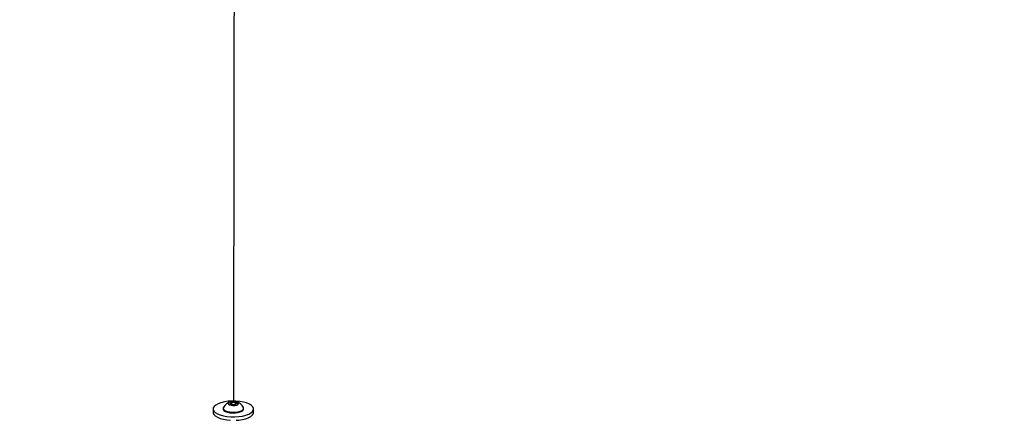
# Paper-space layout '3M DUO Surface Plate' of a CAD drawing. Header units: millimetres. Extents: x 10 to 10348, y 20 to 7979.
# Tile 16 of 117: x 1986 to 2444, y 3196 to 3382. Entities that reach past the tile are written whole.
import ezdxf

# ---------------------------------------------------------------- set-up
doc = ezdxf.new("R2010")
doc.units = ezdxf.units.MM
doc.layers.add('COMPONENT_GEOMETRY', color=7, linetype='Continuous')
doc.styles.add('SLDTEXTSTYLE0', font='TXT', dxfattribs={"width": 0.75})
doc.dimstyles.new('SLDDIMSTYLE0', dxfattribs={"dimtxt": 75, "dimasz": 3.302, "dimexe": 0, "dimexo": 0.0625, "dimgap": 18.75, "dimtad": 0, "dimtih": 1, "dimtoh": 1, "dimdec": 1, "dimrnd": 1e-09, "dimzin": 12, "dimdsep": 46, "dimtxsty": 'SLDTEXTSTYLE0', "dimsah": 1, "dimcen": 0.09, "dimadec": 0, "dimazin": 3, "dimtfac": 1, "dimtdec": 1, "dimtofl": 0, "dimtmove": 0, "dimatfit": 3, "dimfxl": 1, "dimfrac": 2, "dimtolj": 1, "dimtzin": 12, "dimarcsym": 0})

# ---------------------------------------------------------------- blocks, each defined once
blk = doc.blocks.new('_D_14')
at = {"layer": 'COMPONENT_GEOMETRY', "color": 7}
for p, q in [((3604.47, 3861.9), (417.28, 3861.9)), ((420.45, 3861.9), (420.45, 2461.18)), ((420.45, 941.4), (420.45, 2342.12)), ((3455.96, 941.4), (417.28, 941.4))]:
    blk.add_line(p, q, dxfattribs=at)
for points in [[(420.45, 3861.9), (419.94, 3858.6), (420.96, 3858.6)], [(420.45, 941.4), (420.96, 944.7), (419.94, 944.7)]]:
    blk.add_solid(points, dxfattribs=at)
at = {"layer": 'COMPONENT_GEOMETRY', "color": 7, "insert": (268.06, 2438.8), "char_height": 75, "attachment_point": 1, "style": 'SLDTEXTSTYLE0'}
blk.add_mtext('2920.5', dxfattribs=at)

psp = doc.layouts.new('3M DUO Surface Plate')

# ---------------------------------------------------------------- linework, layer by layer
at = {"color": 7, "linetype": 'Continuous', "lineweight": 25}
for p, q in [((2081, 3201.4), (2081, 3201.05)), ((2084.03, 3203.63), (2085.01, 3204.18)), ((2084.77, 3203.02), (2084.03, 3203.63)), ((2086.49, 3202.96), (2084.77, 3203.02)), ((2085.01, 3204.18), (2086.74, 3204.13)), ((2085.01, 3203.01), (2085.01, 3204.18)), ((2087.48, 3203.51), (2086.49, 3202.96)), ((2086.74, 3204.13), (2087.48, 3203.51)), ((2086.74, 3203.1), (2086.74, 3204.13)), ((2090.5, 3201.03), (2090.5, 3201.38)), ((2076.35, 3201.05), (2076.35, 3199.44)), ((2095.15, 3199.42), (2095.15, 3201.03))]:
    psp.add_line(p, q, dxfattribs=at)
at = {"color": 7, "linetype": 'Continuous', "lineweight": 25, "flags": 128}
for points in [[(2086.54, 3685.46), (2086.22, 3490.31), (2085.99, 3347.91), (2085.76, 3205.5), (2085.76, 3204.64)], [(2076.68, 3200.08), (2077.34, 3199.41), (2078.32, 3198.8), (2079.59, 3198.27), (2081.09, 3197.85), (2082.77, 3197.56), (2084.57, 3197.4), (2086.41, 3197.37), (2088.23, 3197.49), (2089.95, 3197.75), (2091.51, 3198.13), (2092.85, 3198.62), (2093.92, 3199.21), (2094.67, 3199.87), (2095.08, 3200.57), (2095.13, 3201.29), (2094.82, 3202), (2094.16, 3202.67), (2093.18, 3203.28), (2091.91, 3203.81), (2090.41, 3204.22), (2088.73, 3204.52), (2086.93, 3204.68), (2085.09, 3204.7), (2083.27, 3204.59), (2081.55, 3204.33), (2079.99, 3203.95), (2078.65, 3203.46), (2077.59, 3202.87), (2076.83, 3202.21), (2076.42, 3201.51), (2076.37, 3200.79), (2076.68, 3200.08)], [(2081.11, 3201.79), (2081.05, 3201.67), (2081.04, 3201.17), (2081.37, 3200.68), (2082.03, 3200.24), (2082.96, 3199.89), (2084.1, 3199.65), (2085.36, 3199.54)], [(2085.56, 3202.65), (2086.48, 3202.69), (2087.29, 3202.86), (2087.87, 3203.14), (2088.12, 3203.49), (2088.02, 3203.85), (2087.57, 3204.17), (2086.84, 3204.39), (2085.95, 3204.5), (2085.03, 3204.46), (2084.22, 3204.28), (2083.64, 3204), (2083.39, 3203.65), (2083.49, 3203.29), (2083.94, 3202.97), (2084.67, 3202.75), (2085.56, 3202.65)], [(2085.36, 3199.54), (2086.65, 3199.57), (2087.88, 3199.73), (2088.94, 3200.01), (2089.77, 3200.4), (2090.31, 3200.86), (2090.5, 3201.36), (2090.39, 3201.78)], [(2076.35, 3199.44), (2076.37, 3199.18), (2076.68, 3198.47)], [(2076.68, 3198.47), (2077.34, 3197.8), (2078.32, 3197.19), (2079.59, 3196.66), (2081.09, 3196.24), (2082.77, 3195.95), (2084.41, 3195.79)], [(2081, 3201.05), (2081.04, 3200.82), (2081.37, 3200.33), (2082.02, 3199.89), (2082.96, 3199.54), (2084.1, 3199.3), (2085.36, 3199.19)], [(2085.36, 3199.19), (2086.65, 3199.22), (2087.88, 3199.38), (2088.94, 3199.66), (2089.77, 3200.05), (2090.31, 3200.51), (2090.5, 3201.01), (2090.5, 3201.03)], [(2087.08, 3195.79), (2088.23, 3195.88), (2089.95, 3196.14), (2091.51, 3196.52), (2092.85, 3197.01), (2093.91, 3197.6), (2094.66, 3198.26), (2095.07, 3198.96), (2095.15, 3199.42)]]:
    psp.add_lwpolyline(points, dxfattribs=at)
at = {"color": 7, "linetype": 'Continuous', "lineweight": 25}
for start, end in [(103.5379, 150.7476), (29.0984, 76.3081)]:
    psp.add_arc((2085.75, 3199.19), 5.32, start, end, dxfattribs=at)
psp.add_open_spline([(3518.72, 3170.12), (3518.26, 3170.32), (3354.56, 3242.1), (3120.31, 3344.83), (2836.31, 3469.55), (2665.17, 3544.79), (2537.46, 3601.08), (2432.94, 3647.27), (2378.8, 3671.35), (2351.73, 3683.4)], degree=3, knots=[0, 0, 0, 0, 0.001178, 0.420275, 0.601458, 0.730782, 0.860106, 0.930053, 1, 1, 1, 1], dxfattribs=at)
at = {"color": 8, "linetype": 'Continuous', "lineweight": 25}
psp.add_open_spline([(2364.13, 3683.16), (2391.46, 3671.15), (2446.11, 3647.12), (2551.15, 3601), (2679.35, 3544.74), (2981.99, 3412.01), (3254.45, 3292.6), (3476.47, 3195.3), (3496.89, 3186.36)], degree=3, knots=[0, 0, 0, 0, 0.0720957, 0.1441915, 0.2778045, 0.4114176, 0.945885, 1, 1, 1, 1], dxfattribs=at)

# ---------------------------------------------------------------- dimensions: what is measured, and where the dimension line sits
at = {"layer": 'COMPONENT_GEOMETRY', "color": 7}
dim = psp.add_linear_dim(base=(420.45, 941.4), p1=(3605.74, 3861.9), p2=(3457.23, 941.4), angle=90, dimstyle='SLDDIMSTYLE0', dxfattribs=at)
dim.commit()
dim.dimension.update_dxf_attribs({"geometry": '_D_14', "text_midpoint": (420.45, 2401.65), "dimtype": 160})

doc.saveas('drawing.dxf')
